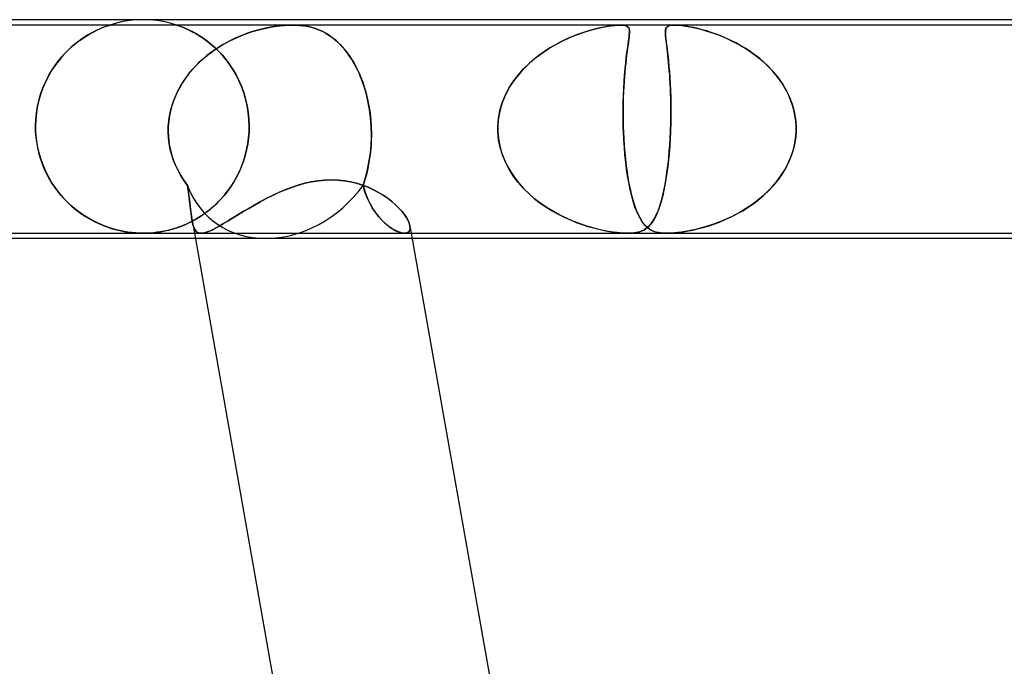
# Model space of a CAD drawing. Header units: millimetres. Extents: x -660 to 660, y -2 to 380.
# Tile 80 of 103: x 118 to 136, y 368 to 380. Entities that reach past the tile are written whole.
import ezdxf

# ---------------------------------------------------------------- set-up
doc = ezdxf.new("R2010")
doc.units = ezdxf.units.MM
doc.layers.add('HIDDEN', color=7, linetype='Continuous')
doc.layers.add('THICK', color=7, linetype='Continuous')

msp = doc.modelspace()

# ---------------------------------------------------------------- linework, layer by layer
at = {"layer": 'HIDDEN'}
for p, q in [((119.747, 379.984), (119.621, 379.964)), ((119.873, 379.996), (119.747, 379.984)), ((120, 380), (119.873, 379.996)), ((120.127, 379.996), (120, 380)), ((120.253, 379.984), (120.127, 379.996)), ((120.379, 379.964), (120.253, 379.984)), ((122.796, 379.9), (111.439, 379.9)), ((119.138, 379.805), (119.076, 379.775)), ((119.116, 379.795), (119.174, 379.822)), ((119.194, 379.831), (119.138, 379.805)), ((119.174, 379.822), (119.227, 379.845)), ((119.244, 379.852), (119.194, 379.831)), ((119.227, 379.845), (119.272, 379.863)), ((119.285, 379.868), (119.244, 379.852)), ((119.272, 379.863), (119.309, 379.877)), ((119.317, 379.88), (119.285, 379.868)), ((119.309, 379.877), (119.335, 379.887)), ((119.34, 379.888), (119.317, 379.88)), ((119.335, 379.887), (119.354, 379.893)), ((119.356, 379.893), (119.34, 379.888)), ((119.354, 379.893), (119.366, 379.897)), ((119.367, 379.897), (119.356, 379.893)), ((119.366, 379.897), (119.373, 379.899)), ((119.373, 379.899), (119.367, 379.897)), ((119.373, 379.899), (119.375, 379.9)), ((119.375, 379.9), (119.373, 379.899)), ((119.497, 379.936), (119.376, 379.9)), ((119.621, 379.964), (119.497, 379.936)), ((120.503, 379.936), (120.379, 379.964)), ((120.624, 379.9), (120.503, 379.936)), ((120.626, 379.899), (120.625, 379.9)), ((120.625, 379.9), (120.627, 379.899)), ((120.632, 379.897), (120.626, 379.899)), ((120.627, 379.899), (120.633, 379.897)), ((120.642, 379.894), (120.632, 379.897)), ((120.633, 379.897), (120.644, 379.894)), ((120.658, 379.889), (120.642, 379.894)), ((120.644, 379.894), (120.66, 379.888)), ((120.681, 379.88), (120.658, 379.889)), ((120.66, 379.888), (120.683, 379.88)), ((120.713, 379.869), (120.681, 379.88)), ((120.683, 379.88), (120.714, 379.868)), ((120.754, 379.852), (120.713, 379.869)), ((120.714, 379.868), (120.754, 379.852)), ((120.802, 379.831), (120.754, 379.852)), ((120.754, 379.852), (120.804, 379.831)), ((120.858, 379.806), (120.802, 379.831)), ((120.804, 379.831), (120.859, 379.805)), ((120.918, 379.776), (120.858, 379.806)), ((120.859, 379.805), (120.919, 379.775)), ((122.117, 379.798), (122.044, 379.776)), ((122.049, 379.777), (122.19, 379.818)), ((122.19, 379.817), (122.117, 379.798)), ((122.19, 379.818), (122.327, 379.849)), ((122.265, 379.836), (122.19, 379.817)), ((122.34, 379.852), (122.265, 379.836)), ((122.327, 379.849), (122.452, 379.872)), ((122.416, 379.866), (122.34, 379.852)), ((122.492, 379.878), (122.416, 379.866)), ((122.452, 379.872), (122.556, 379.886)), ((122.569, 379.887), (122.492, 379.878)), ((122.556, 379.886), (122.643, 379.894)), ((122.646, 379.894), (122.569, 379.887)), ((122.643, 379.894), (122.719, 379.898)), ((122.722, 379.899), (122.646, 379.894)), ((122.719, 379.898), (122.795, 379.9)), ((122.797, 379.9), (122.722, 379.899)), ((122.795, 379.9), (122.867, 379.899)), ((128.937, 379.9), (122.796, 379.9)), ((122.869, 379.898), (122.797, 379.9)), ((122.867, 379.899), (122.935, 379.894)), ((122.938, 379.894), (122.869, 379.898)), ((122.935, 379.894), (122.999, 379.887)), ((123.009, 379.886), (122.938, 379.894)), ((122.999, 379.887), (123.059, 379.878)), ((123.09, 379.872), (123.009, 379.886)), ((123.059, 379.878), (123.116, 379.866)), ((123.18, 379.849), (123.09, 379.872)), ((123.116, 379.866), (123.17, 379.852)), ((123.17, 379.852), (123.222, 379.836)), ((123.271, 379.818), (123.18, 379.849)), ((123.222, 379.836), (123.271, 379.817)), ((123.361, 379.777), (123.271, 379.818)), ((123.271, 379.817), (123.318, 379.798)), ((123.318, 379.798), (123.364, 379.776)), ((128.238, 379.759), (128.355, 379.796)), ((128.384, 379.804), (128.298, 379.778)), ((128.355, 379.796), (128.468, 379.827)), ((128.468, 379.827), (128.384, 379.804)), ((128.468, 379.827), (128.575, 379.852)), ((128.548, 379.846), (128.468, 379.827)), ((128.624, 379.862), (128.548, 379.846)), ((128.575, 379.852), (128.674, 379.871)), ((128.695, 379.875), (128.624, 379.862)), ((128.674, 379.871), (128.759, 379.885)), ((128.764, 379.886), (128.695, 379.875)), ((128.759, 379.885), (128.83, 379.894)), ((128.828, 379.894), (128.764, 379.886)), ((128.887, 379.898), (128.828, 379.894)), ((128.83, 379.894), (128.887, 379.898)), ((128.887, 379.898), (128.937, 379.9)), ((128.938, 379.9), (128.887, 379.898)), ((128.937, 379.9), (128.98, 379.898)), ((129.948, 379.9), (128.937, 379.9)), ((128.98, 379.898), (128.938, 379.9)), ((128.98, 379.898), (129.016, 379.894)), ((129.015, 379.894), (128.98, 379.898)), ((129.045, 379.885), (129.015, 379.894)), ((129.016, 379.894), (129.043, 379.886)), ((129.043, 379.886), (129.064, 379.875)), ((129.07, 379.871), (129.045, 379.885)), ((129.064, 379.875), (129.08, 379.862)), ((129.087, 379.852), (129.07, 379.871)), ((129.08, 379.862), (129.091, 379.846)), ((129.099, 379.827), (129.087, 379.852)), ((129.091, 379.846), (129.099, 379.827)), ((129.099, 379.827), (129.103, 379.804)), ((129.104, 379.796), (129.099, 379.827)), ((129.103, 379.804), (129.105, 379.778)), ((129.105, 379.759), (129.104, 379.796)), ((129.78, 379.8), (129.778, 379.768)), ((129.779, 379.789), (129.782, 379.813)), ((129.785, 379.826), (129.78, 379.8)), ((129.782, 379.813), (129.788, 379.834)), ((129.794, 379.848), (129.785, 379.826)), ((129.788, 379.834), (129.798, 379.853)), ((129.809, 379.866), (129.794, 379.848)), ((129.798, 379.853), (129.812, 379.869)), ((129.829, 379.88), (129.809, 379.866)), ((129.812, 379.869), (129.833, 379.882)), ((129.859, 379.891), (129.829, 379.88)), ((129.833, 379.882), (129.861, 379.892)), ((129.898, 379.898), (129.859, 379.891)), ((129.861, 379.892), (129.899, 379.898)), ((129.949, 379.9), (129.898, 379.898)), ((129.899, 379.898), (129.947, 379.9)), ((129.947, 379.9), (130.009, 379.898)), ((161.298, 379.9), (129.948, 379.9)), ((130.008, 379.898), (129.949, 379.9)), ((130.074, 379.892), (130.008, 379.898)), ((130.009, 379.898), (130.08, 379.891)), ((130.146, 379.882), (130.074, 379.892)), ((130.08, 379.891), (130.158, 379.88)), ((130.223, 379.869), (130.146, 379.882)), ((130.158, 379.88), (130.242, 379.866)), ((130.304, 379.853), (130.223, 379.869)), ((130.242, 379.866), (130.328, 379.848)), ((130.386, 379.834), (130.304, 379.853)), ((130.328, 379.848), (130.419, 379.826)), ((130.469, 379.813), (130.386, 379.834)), ((130.419, 379.826), (130.516, 379.8)), ((130.551, 379.789), (130.469, 379.813)), ((130.516, 379.8), (130.617, 379.768)), ((118.764, 379.576), (118.838, 379.631)), ((118.869, 379.652), (118.795, 379.6)), ((118.838, 379.631), (118.912, 379.68)), ((118.941, 379.699), (118.869, 379.652)), ((118.912, 379.68), (118.984, 379.724)), ((119.01, 379.739), (118.941, 379.699)), ((118.984, 379.724), (119.052, 379.762)), ((119.076, 379.775), (119.01, 379.739)), ((119.052, 379.762), (119.116, 379.795)), ((120.983, 379.74), (120.918, 379.776)), ((120.919, 379.775), (120.984, 379.74)), ((121.052, 379.699), (120.983, 379.74)), ((120.984, 379.74), (121.052, 379.699)), ((121.124, 379.651), (121.052, 379.699)), ((121.052, 379.699), (121.123, 379.652)), ((121.123, 379.652), (121.195, 379.6)), ((121.198, 379.598), (121.124, 379.651)), ((121.657, 379.621), (121.577, 379.58)), ((121.621, 379.603), (121.761, 379.669)), ((121.737, 379.658), (121.657, 379.621)), ((121.815, 379.692), (121.737, 379.658)), ((121.761, 379.669), (121.904, 379.727)), ((121.893, 379.723), (121.815, 379.692)), ((121.969, 379.751), (121.893, 379.723)), ((121.904, 379.727), (122.049, 379.777)), ((122.044, 379.776), (121.969, 379.751)), ((123.45, 379.727), (123.361, 379.777)), ((123.364, 379.776), (123.41, 379.751)), ((123.41, 379.751), (123.457, 379.723)), ((123.535, 379.669), (123.45, 379.727)), ((123.457, 379.723), (123.503, 379.692)), ((123.503, 379.692), (123.549, 379.658)), ((123.617, 379.603), (123.535, 379.669)), ((123.549, 379.658), (123.596, 379.621)), ((123.596, 379.621), (123.642, 379.58)), ((127.919, 379.633), (127.819, 379.585)), ((127.859, 379.605), (127.989, 379.664)), ((128.018, 379.676), (127.919, 379.633)), ((127.989, 379.664), (128.116, 379.715)), ((128.114, 379.715), (128.018, 379.676)), ((128.208, 379.749), (128.114, 379.715)), ((128.116, 379.715), (128.238, 379.759)), ((128.298, 379.778), (128.208, 379.749)), ((129.093, 379.633), (129.086, 379.585)), ((129.089, 379.605), (129.097, 379.664)), ((129.098, 379.676), (129.093, 379.633)), ((129.097, 379.664), (129.102, 379.715)), ((129.102, 379.715), (129.098, 379.676)), ((129.102, 379.715), (129.105, 379.759)), ((129.105, 379.749), (129.102, 379.715)), ((129.105, 379.778), (129.105, 379.749)), ((129.778, 379.762), (129.779, 379.789)), ((129.778, 379.768), (129.779, 379.732)), ((129.779, 379.731), (129.778, 379.762)), ((129.779, 379.732), (129.782, 379.69)), ((129.781, 379.696), (129.779, 379.731)), ((129.785, 379.656), (129.781, 379.696)), ((129.782, 379.69), (129.786, 379.642)), ((129.79, 379.613), (129.785, 379.656)), ((129.786, 379.642), (129.793, 379.587)), ((129.796, 379.565), (129.79, 379.613)), ((130.637, 379.762), (130.551, 379.789)), ((130.617, 379.768), (130.723, 379.732)), ((130.725, 379.731), (130.637, 379.762)), ((130.723, 379.732), (130.832, 379.69)), ((130.816, 379.696), (130.725, 379.731)), ((130.909, 379.656), (130.816, 379.696)), ((130.832, 379.69), (130.943, 379.642)), ((131.004, 379.613), (130.909, 379.656)), ((130.943, 379.642), (131.055, 379.587)), ((131.099, 379.565), (131.004, 379.613)), ((118.545, 379.38), (118.616, 379.45)), ((118.647, 379.478), (118.573, 379.408)), ((118.616, 379.45), (118.689, 379.516)), ((118.721, 379.542), (118.647, 379.478)), ((118.689, 379.516), (118.764, 379.576)), ((118.795, 379.6), (118.721, 379.542)), ((121.195, 379.6), (121.268, 379.542)), ((121.273, 379.538), (121.198, 379.598)), ((121.226, 379.353), (121.353, 379.445)), ((121.339, 379.435), (121.262, 379.38)), ((121.268, 379.542), (121.34, 379.479)), ((121.347, 379.473), (121.273, 379.538)), ((121.417, 379.487), (121.339, 379.435)), ((121.34, 379.479), (121.412, 379.409)), ((121.419, 379.402), (121.347, 379.473)), ((121.353, 379.445), (121.485, 379.528)), ((121.497, 379.535), (121.417, 379.487)), ((121.485, 379.528), (121.621, 379.603)), ((121.577, 379.58), (121.497, 379.535)), ((123.694, 379.528), (123.617, 379.603)), ((123.642, 379.58), (123.687, 379.535)), ((123.687, 379.535), (123.732, 379.487)), ((123.769, 379.445), (123.694, 379.528)), ((123.732, 379.487), (123.777, 379.435)), ((123.84, 379.353), (123.769, 379.445)), ((123.777, 379.435), (123.82, 379.38)), ((127.47, 379.375), (127.597, 379.46)), ((127.617, 379.472), (127.516, 379.407)), ((127.597, 379.46), (127.728, 379.537)), ((127.718, 379.531), (127.617, 379.472)), ((127.819, 379.585), (127.718, 379.531)), ((127.728, 379.537), (127.859, 379.605)), ((129.057, 379.375), (129.069, 379.46)), ((129.07, 379.472), (129.061, 379.407)), ((129.069, 379.46), (129.079, 379.537)), ((129.079, 379.531), (129.07, 379.472)), ((129.079, 379.537), (129.089, 379.605)), ((129.086, 379.585), (129.079, 379.531)), ((129.793, 379.587), (129.8, 379.527)), ((129.802, 379.513), (129.796, 379.565)), ((129.8, 379.527), (129.809, 379.46)), ((129.809, 379.458), (129.802, 379.513)), ((129.809, 379.46), (129.818, 379.386)), ((129.816, 379.399), (129.809, 379.458)), ((131.055, 379.587), (131.168, 379.527)), ((131.192, 379.513), (131.099, 379.565)), ((131.168, 379.527), (131.281, 379.46)), ((131.283, 379.458), (131.192, 379.513)), ((131.281, 379.46), (131.392, 379.386)), ((131.373, 379.399), (131.283, 379.458)), ((118.43, 379.251), (118.362, 379.162)), ((118.408, 379.223), (118.475, 379.304)), ((118.5, 379.333), (118.43, 379.251)), ((118.475, 379.304), (118.545, 379.38)), ((118.573, 379.408), (118.5, 379.333)), ((120.992, 379.144), (121.106, 379.253)), ((121.114, 379.261), (121.044, 379.196)), ((121.106, 379.253), (121.226, 379.353)), ((121.187, 379.322), (121.114, 379.261)), ((121.262, 379.38), (121.187, 379.322)), ((121.412, 379.409), (121.483, 379.333)), ((121.489, 379.326), (121.419, 379.402)), ((121.483, 379.333), (121.552, 379.251)), ((121.557, 379.244), (121.489, 379.326)), ((121.552, 379.251), (121.618, 379.162)), ((121.622, 379.156), (121.557, 379.244)), ((123.82, 379.38), (123.862, 379.322)), ((123.907, 379.253), (123.84, 379.353)), ((123.862, 379.322), (123.902, 379.261)), ((123.902, 379.261), (123.941, 379.196)), ((123.97, 379.144), (123.907, 379.253)), ((127.232, 379.184), (127.348, 379.283)), ((127.323, 379.263), (127.233, 379.186)), ((127.417, 379.337), (127.323, 379.263)), ((127.348, 379.283), (127.47, 379.375)), ((127.516, 379.407), (127.417, 379.337)), ((129.034, 379.184), (129.046, 379.283)), ((129.043, 379.263), (129.034, 379.186)), ((129.052, 379.337), (129.043, 379.263)), ((129.046, 379.283), (129.057, 379.375)), ((129.061, 379.407), (129.052, 379.337)), ((129.823, 379.336), (129.816, 379.399)), ((129.818, 379.386), (129.827, 379.305)), ((129.831, 379.27), (129.823, 379.336)), ((129.827, 379.305), (129.836, 379.217)), ((129.838, 379.2), (129.831, 379.27)), ((131.46, 379.336), (131.373, 379.399)), ((131.392, 379.386), (131.501, 379.305)), ((131.544, 379.27), (131.46, 379.336)), ((131.501, 379.305), (131.606, 379.217)), ((131.625, 379.2), (131.544, 379.27)), ((118.298, 379.068), (118.238, 378.968)), ((118.283, 379.044), (118.344, 379.136)), ((118.362, 379.162), (118.298, 379.068)), ((118.344, 379.136), (118.408, 379.223)), ((120.886, 379.027), (120.992, 379.144)), ((120.977, 379.129), (120.912, 379.058)), ((121.044, 379.196), (120.977, 379.129)), ((121.618, 379.162), (121.681, 379.067)), ((121.683, 379.063), (121.622, 379.156)), ((121.681, 379.067), (121.739, 378.967)), ((121.74, 378.964), (121.683, 379.063)), ((123.941, 379.196), (123.978, 379.129)), ((124.029, 379.027), (123.97, 379.144)), ((123.978, 379.129), (124.014, 379.058)), ((127.022, 378.963), (127.123, 379.077)), ((127.149, 379.105), (127.07, 379.02)), ((127.123, 379.077), (127.232, 379.184)), ((127.233, 379.186), (127.149, 379.105)), ((129.013, 378.963), (129.023, 379.077)), ((129.026, 379.105), (129.018, 379.02)), ((129.023, 379.077), (129.034, 379.184)), ((129.034, 379.186), (129.026, 379.105)), ((129.836, 379.217), (129.845, 379.121)), ((129.845, 379.126), (129.838, 379.2)), ((129.851, 379.049), (129.845, 379.126)), ((129.845, 379.121), (129.854, 379.019)), ((131.606, 379.217), (131.707, 379.121)), ((131.702, 379.126), (131.625, 379.2)), ((131.776, 379.049), (131.702, 379.126)), ((131.707, 379.121), (131.803, 379.019)), ((118.174, 378.844), (118.226, 378.947)), ((118.238, 378.968), (118.182, 378.862)), ((118.226, 378.947), (118.283, 379.044)), ((120.703, 378.767), (120.789, 378.901)), ((120.793, 378.907), (120.739, 378.827)), ((120.789, 378.901), (120.886, 379.027)), ((120.851, 378.984), (120.793, 378.907)), ((120.912, 379.058), (120.851, 378.984)), ((121.739, 378.967), (121.792, 378.861)), ((121.793, 378.86), (121.74, 378.964)), ((124.014, 379.058), (124.048, 378.984)), ((124.083, 378.901), (124.029, 379.027)), ((124.048, 378.984), (124.08, 378.907)), ((124.08, 378.907), (124.11, 378.827)), ((124.131, 378.767), (124.083, 378.901)), ((126.93, 378.842), (127.022, 378.963)), ((126.997, 378.932), (126.93, 378.841)), ((127.07, 379.02), (126.997, 378.932)), ((129.004, 378.842), (129.013, 378.963)), ((129.011, 378.932), (129.004, 378.841)), ((129.018, 379.02), (129.011, 378.932)), ((129.858, 378.968), (129.851, 379.049)), ((129.854, 379.019), (129.861, 378.911)), ((129.863, 378.883), (129.858, 378.968)), ((129.861, 378.911), (129.868, 378.796)), ((129.868, 378.796), (129.863, 378.883)), ((131.846, 378.968), (131.776, 379.049)), ((131.803, 379.019), (131.89, 378.911)), ((131.91, 378.883), (131.846, 378.968)), ((131.89, 378.911), (131.97, 378.796)), ((131.97, 378.796), (131.91, 378.883)), ((118.085, 378.623), (118.126, 378.736)), ((118.133, 378.751), (118.089, 378.635)), ((118.126, 378.736), (118.174, 378.844)), ((118.182, 378.862), (118.133, 378.751)), ((120.628, 378.625), (120.703, 378.767)), ((120.689, 378.744), (120.644, 378.659)), ((120.739, 378.827), (120.689, 378.744)), ((121.792, 378.861), (121.841, 378.75)), ((121.84, 378.75), (121.793, 378.86)), ((121.882, 378.635), (121.84, 378.75)), ((121.841, 378.75), (121.883, 378.634)), ((124.11, 378.827), (124.138, 378.744)), ((124.173, 378.625), (124.131, 378.767)), ((124.138, 378.744), (124.164, 378.659)), ((126.78, 378.581), (126.849, 378.715)), ((126.868, 378.747), (126.813, 378.649)), ((126.849, 378.715), (126.93, 378.842)), ((126.93, 378.841), (126.868, 378.747)), ((128.991, 378.581), (128.997, 378.715)), ((128.998, 378.747), (128.993, 378.649)), ((128.997, 378.715), (129.004, 378.842)), ((129.004, 378.841), (128.998, 378.747)), ((129.868, 378.796), (129.874, 378.675)), ((129.872, 378.705), (129.868, 378.796)), ((129.876, 378.61), (129.872, 378.705)), ((132.025, 378.705), (131.97, 378.796)), ((131.97, 378.796), (132.041, 378.675)), ((132.074, 378.61), (132.025, 378.705)), ((118.021, 378.383), (118.049, 378.505)), ((118.052, 378.514), (118.022, 378.39)), ((118.049, 378.505), (118.085, 378.623)), ((118.089, 378.635), (118.052, 378.514)), ((120.565, 378.476), (120.628, 378.625)), ((120.603, 378.57), (120.567, 378.48)), ((120.644, 378.659), (120.603, 378.57)), ((121.918, 378.515), (121.882, 378.635)), ((121.883, 378.634), (121.918, 378.513)), ((121.946, 378.391), (121.918, 378.515)), ((121.918, 378.513), (121.946, 378.389)), ((124.164, 378.659), (124.187, 378.57)), ((124.209, 378.476), (124.173, 378.625)), ((124.187, 378.57), (124.208, 378.48)), ((126.723, 378.44), (126.78, 378.581)), ((126.765, 378.548), (126.724, 378.443)), ((126.813, 378.649), (126.765, 378.548)), ((128.987, 378.44), (128.991, 378.581)), ((128.99, 378.548), (128.987, 378.443)), ((128.993, 378.649), (128.99, 378.548)), ((129.874, 378.675), (129.878, 378.548)), ((129.879, 378.513), (129.876, 378.61)), ((129.878, 378.548), (129.88, 378.416)), ((129.88, 378.414), (129.879, 378.513)), ((132.041, 378.675), (132.102, 378.548)), ((132.117, 378.513), (132.074, 378.61)), ((132.102, 378.548), (132.152, 378.416)), ((132.153, 378.414), (132.117, 378.513)), ((118, 378.258), (118.021, 378.383)), ((118.022, 378.39), (118.001, 378.262)), ((120.536, 378.387), (120.511, 378.292)), ((120.518, 378.32), (120.565, 378.476)), ((120.567, 378.48), (120.536, 378.387)), ((121.967, 378.263), (121.946, 378.391)), ((121.946, 378.389), (121.967, 378.262)), ((124.208, 378.48), (124.226, 378.387)), ((124.237, 378.32), (124.209, 378.476)), ((124.226, 378.387), (124.241, 378.292)), ((126.691, 378.336), (126.665, 378.225)), ((126.68, 378.296), (126.723, 378.44)), ((126.724, 378.443), (126.691, 378.336)), ((128.987, 378.443), (128.985, 378.336)), ((128.985, 378.296), (128.987, 378.44)), ((128.985, 378.336), (128.985, 378.225)), ((129.88, 378.416), (129.881, 378.281)), ((129.881, 378.312), (129.88, 378.414)), ((132.152, 378.416), (132.189, 378.281)), ((132.182, 378.312), (132.153, 378.414)), ((118.001, 378.262), (117.988, 378.132)), ((117.988, 378.13), (118, 378.258)), ((120.469, 378), (120.485, 378.162)), ((120.491, 378.195), (120.477, 378.098)), ((120.485, 378.162), (120.518, 378.32)), ((120.511, 378.292), (120.491, 378.195)), ((121.979, 378.133), (121.967, 378.263)), ((121.967, 378.262), (121.979, 378.132)), ((124.257, 378.162), (124.237, 378.32)), ((124.241, 378.292), (124.253, 378.195)), ((124.253, 378.195), (124.263, 378.098)), ((124.269, 378), (124.257, 378.162)), ((126.64, 378), (126.653, 378.149)), ((126.665, 378.225), (126.648, 378.113)), ((126.653, 378.149), (126.68, 378.296)), ((128.986, 378.149), (128.985, 378.296)), ((128.985, 378.225), (128.986, 378.113)), ((128.989, 378), (128.986, 378.149)), ((129.88, 378.142), (129.877, 378)), ((129.879, 378.105), (129.881, 378.21)), ((129.881, 378.281), (129.88, 378.142)), ((129.881, 378.21), (129.881, 378.312)), ((132.204, 378.21), (132.182, 378.312)), ((132.189, 378.281), (132.214, 378.142)), ((132.218, 378.105), (132.204, 378.21)), ((132.214, 378.142), (132.225, 378)), ((117.988, 378.132), (117.983, 378)), ((117.983, 378), (117.988, 378.13)), ((117.983, 378), (117.983, 377.983)), ((117.983, 377.983), (117.983, 378)), ((117.983, 377.983), (117.983, 377.967)), ((117.983, 377.967), (117.983, 377.983)), ((117.983, 377.967), (117.984, 377.95)), ((117.984, 377.95), (117.983, 377.967)), ((120.468, 377.967), (120.469, 377.983)), ((120.469, 377.983), (120.468, 377.967)), ((120.468, 377.95), (120.468, 377.967)), ((120.468, 377.967), (120.468, 377.95)), ((120.477, 378.098), (120.469, 378)), ((120.469, 377.983), (120.469, 378)), ((120.469, 378), (120.469, 377.983)), ((121.984, 378), (121.979, 378.133)), ((121.979, 378.132), (121.984, 378)), ((121.983, 377.967), (121.984, 377.983)), ((121.984, 377.983), (121.983, 377.967)), ((121.983, 377.95), (121.983, 377.967)), ((121.983, 377.967), (121.983, 377.95)), ((121.984, 377.983), (121.984, 378)), ((121.984, 378), (121.984, 377.983)), ((124.263, 378.098), (124.269, 378)), ((124.269, 378), (124.27, 377.983)), ((124.27, 377.983), (124.269, 378)), ((124.27, 377.983), (124.27, 377.967)), ((124.27, 377.967), (124.27, 377.983)), ((124.27, 377.967), (124.271, 377.95)), ((124.271, 377.95), (124.27, 377.967)), ((126.648, 378.113), (126.64, 378)), ((126.64, 377.983), (126.64, 378)), ((126.64, 378), (126.64, 377.983)), ((126.64, 377.967), (126.64, 377.983)), ((126.64, 377.983), (126.64, 377.967)), ((126.64, 377.95), (126.64, 377.967)), ((126.64, 377.967), (126.64, 377.95)), ((128.986, 378.113), (128.989, 378)), ((128.989, 378), (128.989, 377.983)), ((128.989, 377.983), (128.989, 378)), ((128.989, 377.983), (128.99, 377.967)), ((128.99, 377.967), (128.989, 377.983)), ((128.99, 377.967), (128.99, 377.95)), ((128.99, 377.95), (128.99, 377.967)), ((129.876, 377.967), (129.875, 377.95)), ((129.875, 377.95), (129.876, 377.967)), ((129.877, 378), (129.876, 377.983)), ((129.876, 377.983), (129.877, 378)), ((129.876, 377.983), (129.876, 377.967)), ((129.876, 377.967), (129.876, 377.983)), ((129.877, 378), (129.879, 378.105)), ((132.225, 378), (132.218, 378.105)), ((132.225, 377.983), (132.225, 378)), ((132.225, 378), (132.225, 377.983)), ((132.225, 377.967), (132.225, 377.983)), ((132.225, 377.983), (132.225, 377.967)), ((132.225, 377.95), (132.225, 377.967)), ((132.225, 377.967), (132.225, 377.95)), ((117.984, 377.95), (117.984, 377.933)), ((117.984, 377.933), (117.984, 377.95)), ((117.984, 377.933), (117.985, 377.917)), ((117.985, 377.917), (117.984, 377.933)), ((117.985, 377.917), (117.986, 377.9)), ((117.986, 377.9), (117.985, 377.917)), ((117.999, 377.749), (117.986, 377.9)), ((117.986, 377.9), (117.997, 377.768)), ((117.997, 377.768), (118.016, 377.637)), ((120.468, 377.933), (120.468, 377.95)), ((120.468, 377.95), (120.468, 377.933)), ((120.468, 377.917), (120.468, 377.933)), ((120.468, 377.933), (120.468, 377.917)), ((120.468, 377.9), (120.468, 377.917)), ((120.468, 377.917), (120.468, 377.9)), ((120.473, 377.789), (120.468, 377.9)), ((120.468, 377.9), (120.471, 377.821)), ((120.471, 377.821), (120.478, 377.742)), ((120.487, 377.679), (120.473, 377.789)), ((121.957, 377.675), (121.972, 377.787)), ((121.972, 377.786), (121.957, 377.673)), ((121.981, 377.9), (121.972, 377.786)), ((121.972, 377.787), (121.981, 377.9)), ((121.981, 377.9), (121.982, 377.917)), ((121.982, 377.917), (121.981, 377.9)), ((121.982, 377.933), (121.983, 377.95)), ((121.983, 377.95), (121.982, 377.933)), ((121.982, 377.917), (121.982, 377.933)), ((121.982, 377.933), (121.982, 377.917)), ((124.268, 377.679), (124.272, 377.789)), ((124.271, 377.95), (124.271, 377.933)), ((124.271, 377.933), (124.271, 377.95)), ((124.271, 377.933), (124.272, 377.917)), ((124.272, 377.917), (124.271, 377.933)), ((124.272, 377.821), (124.271, 377.742)), ((124.272, 377.917), (124.272, 377.9)), ((124.272, 377.9), (124.272, 377.917)), ((124.272, 377.9), (124.272, 377.821)), ((124.272, 377.789), (124.272, 377.9)), ((126.64, 377.933), (126.64, 377.95)), ((126.64, 377.95), (126.64, 377.933)), ((126.64, 377.917), (126.64, 377.933)), ((126.64, 377.933), (126.64, 377.917)), ((126.641, 377.9), (126.64, 377.917)), ((126.64, 377.917), (126.641, 377.9)), ((126.655, 377.752), (126.641, 377.9)), ((126.641, 377.9), (126.652, 377.769)), ((126.652, 377.769), (126.676, 377.638)), ((128.99, 377.95), (128.991, 377.933)), ((128.991, 377.933), (128.99, 377.95)), ((128.991, 377.933), (128.991, 377.917)), ((128.991, 377.917), (128.991, 377.933)), ((128.991, 377.917), (128.992, 377.9)), ((128.992, 377.9), (128.991, 377.917)), ((128.992, 377.9), (128.998, 377.769)), ((128.999, 377.752), (128.992, 377.9)), ((128.998, 377.769), (129.007, 377.638)), ((129.86, 377.652), (129.867, 377.775)), ((129.873, 377.9), (129.867, 377.765)), ((129.867, 377.775), (129.873, 377.9)), ((129.874, 377.917), (129.873, 377.9)), ((129.873, 377.9), (129.874, 377.917)), ((129.875, 377.95), (129.874, 377.933)), ((129.874, 377.933), (129.875, 377.95)), ((129.874, 377.933), (129.874, 377.917)), ((129.874, 377.917), (129.874, 377.933)), ((132.193, 377.652), (132.214, 377.775)), ((132.224, 377.9), (132.213, 377.765)), ((132.214, 377.775), (132.224, 377.9)), ((132.224, 377.9), (132.225, 377.917)), ((132.225, 377.917), (132.224, 377.9)), ((132.225, 377.933), (132.225, 377.95)), ((132.225, 377.95), (132.225, 377.933)), ((132.225, 377.917), (132.225, 377.933)), ((132.225, 377.933), (132.225, 377.917)), ((118.024, 377.6), (117.999, 377.749)), ((118.016, 377.637), (118.045, 377.51)), ((118.06, 377.455), (118.024, 377.6)), ((120.478, 377.742), (120.489, 377.663)), ((120.507, 377.571), (120.487, 377.679)), ((120.489, 377.663), (120.504, 377.586)), ((120.504, 377.586), (120.523, 377.51)), ((121.957, 377.673), (121.935, 377.562)), ((121.936, 377.563), (121.957, 377.675)), ((124.261, 377.586), (124.254, 377.51)), ((124.26, 377.571), (124.268, 377.679)), ((124.267, 377.663), (124.261, 377.586)), ((124.271, 377.742), (124.267, 377.663)), ((126.683, 377.608), (126.655, 377.752)), ((126.676, 377.638), (126.711, 377.51)), ((126.726, 377.467), (126.683, 377.608)), ((129.009, 377.608), (128.999, 377.752)), ((129.007, 377.638), (129.017, 377.51)), ((129.021, 377.467), (129.009, 377.608)), ((129.858, 377.632), (129.848, 377.5)), ((129.851, 377.531), (129.86, 377.652)), ((129.867, 377.765), (129.858, 377.632)), ((132.188, 377.632), (132.152, 377.5)), ((132.161, 377.531), (132.193, 377.652)), ((132.213, 377.765), (132.188, 377.632)), ((118.045, 377.51), (118.081, 377.387)), ((118.106, 377.315), (118.06, 377.455)), ((120.535, 377.465), (120.507, 377.571)), ((120.523, 377.51), (120.544, 377.435)), ((120.57, 377.362), (120.535, 377.465)), ((120.544, 377.435), (120.57, 377.361)), ((121.908, 377.453), (121.875, 377.347)), ((121.876, 377.348), (121.909, 377.454)), ((121.935, 377.562), (121.908, 377.453)), ((121.909, 377.454), (121.936, 377.563)), ((124.244, 377.435), (124.233, 377.361)), ((124.234, 377.362), (124.248, 377.465)), ((124.254, 377.51), (124.244, 377.435)), ((124.248, 377.465), (124.26, 377.571)), ((126.711, 377.51), (126.757, 377.385)), ((126.782, 377.33), (126.726, 377.467)), ((129.017, 377.51), (129.029, 377.385)), ((129.036, 377.33), (129.021, 377.467)), ((129.828, 377.299), (129.84, 377.413)), ((129.848, 377.5), (129.836, 377.371)), ((129.84, 377.413), (129.851, 377.531)), ((132.07, 377.299), (132.12, 377.413)), ((132.152, 377.5), (132.103, 377.371)), ((132.12, 377.413), (132.161, 377.531)), ((118.081, 377.387), (118.124, 377.268)), ((118.161, 377.18), (118.106, 377.315)), ((118.124, 377.268), (118.174, 377.153)), ((120.611, 377.261), (120.57, 377.362)), ((120.57, 377.361), (120.598, 377.289)), ((120.598, 377.289), (120.63, 377.219)), ((120.658, 377.163), (120.611, 377.261)), ((120.63, 377.219), (120.665, 377.15)), ((121.794, 377.146), (121.838, 377.245)), ((121.837, 377.245), (121.795, 377.146)), ((121.875, 377.347), (121.837, 377.245)), ((121.838, 377.245), (121.876, 377.348)), ((124.207, 377.219), (124.191, 377.15)), ((124.194, 377.163), (124.215, 377.261)), ((124.221, 377.289), (124.207, 377.219)), ((124.215, 377.261), (124.234, 377.362)), ((124.233, 377.361), (124.221, 377.289)), ((126.757, 377.385), (126.814, 377.265)), ((126.85, 377.199), (126.782, 377.33)), ((126.814, 377.265), (126.881, 377.148)), ((129.029, 377.385), (129.044, 377.265)), ((129.052, 377.199), (129.036, 377.33)), ((129.044, 377.265), (129.059, 377.148)), ((129.822, 377.247), (129.806, 377.129)), ((129.814, 377.19), (129.828, 377.299)), ((129.836, 377.371), (129.822, 377.247)), ((132.044, 377.247), (131.975, 377.129)), ((132.013, 377.19), (132.07, 377.299)), ((132.103, 377.371), (132.044, 377.247)), ((118.226, 377.051), (118.161, 377.18)), ((118.174, 377.153), (118.23, 377.044)), ((118.298, 376.93), (118.226, 377.051)), ((118.23, 377.044), (118.291, 376.94)), ((120.71, 377.07), (120.658, 377.163)), ((120.665, 377.15), (120.702, 377.083)), ((120.702, 377.083), (120.742, 377.018)), ((120.767, 376.98), (120.71, 377.07)), ((121.694, 376.957), (121.746, 377.05)), ((121.747, 377.051), (121.696, 376.96)), ((121.746, 377.05), (121.794, 377.146)), ((121.795, 377.146), (121.747, 377.051)), ((124.145, 376.98), (124.171, 377.07)), ((124.174, 377.083), (124.156, 377.018)), ((124.171, 377.07), (124.194, 377.163)), ((124.191, 377.15), (124.174, 377.083)), ((126.929, 377.075), (126.85, 377.199)), ((126.881, 377.148), (126.956, 377.037)), ((127.017, 376.957), (126.929, 377.075)), ((126.956, 377.037), (127.039, 376.931)), ((129.071, 377.075), (129.052, 377.199)), ((129.059, 377.148), (129.077, 377.037)), ((129.091, 376.957), (129.071, 377.075)), ((129.077, 377.037), (129.096, 376.931)), ((129.784, 376.986), (129.8, 377.086)), ((129.806, 377.129), (129.789, 377.015)), ((129.8, 377.086), (129.814, 377.19)), ((131.875, 376.986), (131.947, 377.086)), ((131.975, 377.129), (131.897, 377.015)), ((131.947, 377.086), (132.013, 377.19)), ((118.291, 376.94), (118.358, 376.842)), ((118.376, 376.816), (118.298, 376.93)), ((120.742, 377.018), (120.784, 376.955)), ((120.829, 376.894), (120.767, 376.98)), ((120.784, 376.955), (120.829, 376.894)), ((120.847, 376.776), (120.829, 376.894)), ((120.829, 376.894), (120.851, 376.747)), ((121.578, 376.785), (121.638, 376.869)), ((121.64, 376.873), (121.582, 376.791)), ((121.638, 376.869), (121.694, 376.957)), ((121.696, 376.96), (121.64, 376.873)), ((122.656, 376.812), (122.777, 376.859)), ((122.777, 376.859), (122.9, 376.9)), ((122.9, 376.9), (123.024, 376.935)), ((123.024, 376.935), (123.149, 376.963)), ((123.149, 376.963), (123.274, 376.983)), ((123.274, 376.983), (123.399, 376.996)), ((123.399, 376.996), (123.524, 377)), ((123.524, 377), (123.646, 376.996)), ((123.646, 376.996), (123.766, 376.984)), ((123.766, 376.984), (123.883, 376.963)), ((123.883, 376.963), (123.996, 376.936)), ((123.996, 376.936), (124.105, 376.901)), ((124.105, 376.901), (124.21, 376.861)), ((124.117, 376.894), (124.145, 376.98)), ((124.137, 376.955), (124.117, 376.894)), ((124.151, 376.777), (124.117, 376.894)), ((124.117, 376.894), (124.154, 376.767)), ((124.156, 377.018), (124.137, 376.955)), ((124.21, 376.861), (124.311, 376.815)), ((127.114, 376.846), (127.017, 376.957)), ((127.039, 376.931), (127.13, 376.83)), ((127.219, 376.743), (127.114, 376.846)), ((129.113, 376.846), (129.091, 376.957)), ((129.096, 376.931), (129.116, 376.83)), ((129.136, 376.743), (129.113, 376.846)), ((129.748, 376.8), (129.767, 376.89)), ((129.77, 376.907), (129.749, 376.804)), ((129.767, 376.89), (129.784, 376.986)), ((129.789, 377.015), (129.77, 376.907)), ((131.712, 376.8), (131.796, 376.89)), ((131.81, 376.907), (131.716, 376.804)), ((131.796, 376.89), (131.875, 376.986)), ((131.897, 377.015), (131.81, 376.907)), ((118.358, 376.842), (118.428, 376.749)), ((118.462, 376.709), (118.376, 376.816)), ((118.428, 376.749), (118.503, 376.662)), ((118.552, 376.61), (118.462, 376.709)), ((118.503, 376.662), (118.581, 376.581)), ((120.862, 376.663), (120.847, 376.776)), ((120.851, 376.747), (120.868, 376.617)), ((120.875, 376.559), (120.862, 376.663)), ((121.447, 376.63), (121.514, 376.706)), ((121.52, 376.712), (121.455, 376.638)), ((121.514, 376.706), (121.578, 376.785)), ((121.582, 376.791), (121.52, 376.712)), ((122.304, 376.649), (122.419, 376.707)), ((122.419, 376.707), (122.536, 376.761)), ((122.536, 376.761), (122.656, 376.812)), ((124.193, 376.666), (124.151, 376.777)), ((124.154, 376.767), (124.198, 376.653)), ((124.241, 376.563), (124.193, 376.666)), ((124.311, 376.815), (124.405, 376.765)), ((124.405, 376.765), (124.495, 376.711)), ((124.495, 376.711), (124.578, 376.654)), ((127.13, 376.83), (127.227, 376.736)), ((127.329, 376.647), (127.219, 376.743)), ((127.227, 376.736), (127.329, 376.647)), ((129.116, 376.83), (129.138, 376.736)), ((129.161, 376.647), (129.136, 376.743)), ((129.138, 376.736), (129.161, 376.647)), ((129.727, 376.708), (129.704, 376.618)), ((129.709, 376.634), (129.729, 376.715)), ((129.749, 376.804), (129.727, 376.708)), ((129.729, 376.715), (129.748, 376.8)), ((131.615, 376.708), (131.509, 376.618)), ((131.529, 376.634), (131.623, 376.715)), ((131.716, 376.804), (131.615, 376.708)), ((131.623, 376.715), (131.712, 376.8)), ((118.647, 376.519), (118.552, 376.61)), ((118.581, 376.581), (118.66, 376.507)), ((118.743, 376.438), (118.647, 376.519)), ((118.66, 376.507), (118.742, 376.438)), ((120.868, 376.617), (120.882, 376.503)), ((120.886, 376.464), (120.875, 376.559)), ((120.882, 376.503), (120.893, 376.402)), ((121.231, 376.43), (121.305, 376.492)), ((121.317, 376.503), (121.246, 376.441)), ((121.305, 376.492), (121.378, 376.559)), ((121.387, 376.568), (121.317, 376.503)), ((121.378, 376.559), (121.447, 376.63)), ((121.455, 376.638), (121.387, 376.568)), ((121.975, 376.466), (122.082, 376.528)), ((122.082, 376.528), (122.191, 376.589)), ((122.191, 376.589), (122.304, 376.649)), ((124.198, 376.653), (124.248, 376.55)), ((124.295, 376.468), (124.241, 376.563)), ((124.248, 376.55), (124.301, 376.459)), ((124.578, 376.654), (124.655, 376.594)), ((124.655, 376.594), (124.725, 376.533)), ((124.725, 376.533), (124.788, 376.472)), ((127.444, 376.558), (127.329, 376.647)), ((127.329, 376.647), (127.436, 376.564)), ((127.436, 376.564), (127.547, 376.488)), ((127.562, 376.478), (127.444, 376.558)), ((127.547, 376.488), (127.659, 376.418)), ((127.682, 376.405), (127.562, 376.478)), ((129.161, 376.647), (129.186, 376.564)), ((129.187, 376.558), (129.161, 376.647)), ((129.186, 376.564), (129.211, 376.488)), ((129.214, 376.478), (129.187, 376.558)), ((129.211, 376.488), (129.237, 376.418)), ((129.243, 376.405), (129.214, 376.478)), ((129.641, 376.422), (129.665, 376.488)), ((129.679, 376.534), (129.653, 376.456)), ((129.665, 376.488), (129.687, 376.559)), ((129.704, 376.618), (129.679, 376.534)), ((129.687, 376.559), (129.709, 376.634)), ((131.225, 376.422), (131.33, 376.488)), ((131.397, 376.534), (131.28, 376.456)), ((131.33, 376.488), (131.431, 376.559)), ((131.509, 376.618), (131.397, 376.534)), ((131.431, 376.559), (131.529, 376.634)), ((118.742, 376.438), (118.826, 376.376)), ((118.842, 376.364), (118.743, 376.438)), ((118.826, 376.376), (118.91, 376.319)), ((118.942, 376.299), (118.842, 376.364)), ((118.91, 376.319), (118.995, 376.267)), ((119.041, 376.242), (118.942, 376.299)), ((120.896, 376.378), (120.886, 376.464)), ((120.893, 376.402), (120.904, 376.312)), ((120.906, 376.3), (120.896, 376.378)), ((120.904, 376.312), (120.917, 376.232)), ((120.917, 376.232), (120.906, 376.3)), ((121.004, 376.274), (121.08, 376.321)), ((121.099, 376.333), (121.026, 376.286)), ((121.08, 376.321), (121.156, 376.373)), ((121.173, 376.385), (121.099, 376.333)), ((121.156, 376.373), (121.231, 376.43)), ((121.246, 376.441), (121.173, 376.385)), ((121.678, 376.286), (121.773, 376.344)), ((121.773, 376.344), (121.872, 376.405)), ((121.872, 376.405), (121.975, 376.466)), ((124.353, 376.382), (124.295, 376.468)), ((124.301, 376.459), (124.358, 376.376)), ((124.413, 376.305), (124.353, 376.382)), ((124.358, 376.376), (124.417, 376.3)), ((124.476, 376.237), (124.413, 376.305)), ((124.417, 376.3), (124.48, 376.233)), ((124.788, 376.472), (124.844, 376.411)), ((124.844, 376.411), (124.891, 376.351)), ((124.891, 376.351), (124.93, 376.293)), ((124.93, 376.293), (124.961, 376.238)), ((127.659, 376.418), (127.772, 376.355)), ((127.803, 376.339), (127.682, 376.405)), ((127.772, 376.355), (127.885, 376.298)), ((127.926, 376.279), (127.803, 376.339)), ((127.885, 376.298), (127.998, 376.248)), ((129.237, 376.418), (129.265, 376.355)), ((129.272, 376.339), (129.243, 376.405)), ((129.265, 376.355), (129.293, 376.298)), ((129.303, 376.279), (129.272, 376.339)), ((129.293, 376.298), (129.322, 376.248)), ((129.561, 376.255), (129.589, 376.306)), ((129.597, 376.321), (129.567, 376.264)), ((129.589, 376.306), (129.615, 376.362)), ((129.625, 376.385), (129.597, 376.321)), ((129.615, 376.362), (129.641, 376.422)), ((129.653, 376.456), (129.625, 376.385)), ((130.898, 376.255), (131.008, 376.306)), ((131.039, 376.321), (130.918, 376.264)), ((131.008, 376.306), (131.118, 376.362)), ((131.16, 376.385), (131.039, 376.321)), ((131.118, 376.362), (131.225, 376.422)), ((131.28, 376.456), (131.16, 376.385)), ((118.995, 376.267), (119.081, 376.221)), ((119.141, 376.192), (119.041, 376.242)), ((119.081, 376.221), (119.166, 376.18)), ((119.239, 376.149), (119.141, 376.192)), ((119.166, 376.18), (119.252, 376.144)), ((119.335, 376.113), (119.239, 376.149)), ((119.252, 376.144), (119.337, 376.112)), ((119.431, 376.082), (119.335, 376.113)), ((119.337, 376.112), (119.421, 376.085)), ((120.663, 376.114), (120.593, 376.091)), ((120.631, 376.103), (120.704, 376.129)), ((120.734, 376.141), (120.663, 376.114)), ((120.704, 376.129), (120.778, 376.159)), ((120.806, 376.171), (120.734, 376.141)), ((120.778, 376.159), (120.853, 376.193)), ((120.878, 376.206), (120.806, 376.171)), ((120.853, 376.193), (120.928, 376.231)), ((120.952, 376.244), (120.878, 376.206)), ((120.931, 376.164), (120.917, 376.232)), ((120.917, 376.232), (120.931, 376.164)), ((120.917, 376.232), (120.958, 376)), ((120.928, 376.231), (121.004, 376.274)), ((120.949, 376.107), (120.931, 376.164)), ((120.931, 376.164), (120.949, 376.107)), ((121.026, 376.286), (120.952, 376.244)), ((121.35, 376.094), (121.424, 376.134)), ((121.424, 376.134), (121.503, 376.18)), ((121.503, 376.18), (121.588, 376.231)), ((121.588, 376.231), (121.678, 376.286)), ((124.539, 376.177), (124.476, 376.237)), ((124.48, 376.233), (124.543, 376.173)), ((124.602, 376.125), (124.539, 376.177)), ((124.543, 376.173), (124.606, 376.122)), ((124.664, 376.082), (124.602, 376.125)), ((124.606, 376.122), (124.668, 376.08)), ((124.961, 376.238), (124.983, 376.186)), ((124.983, 376.186), (124.995, 376.14)), ((124.995, 376.14), (124.998, 376.097)), ((124.998, 376.098), (124.995, 376.14)), ((128.047, 376.227), (127.926, 376.279)), ((127.998, 376.248), (128.109, 376.202)), ((128.167, 376.181), (128.047, 376.227)), ((128.109, 376.202), (128.218, 376.163)), ((128.285, 376.141), (128.167, 376.181)), ((128.218, 376.163), (128.324, 376.129)), ((128.399, 376.107), (128.285, 376.141)), ((128.324, 376.129), (128.429, 376.099)), ((129.335, 376.227), (129.303, 376.279)), ((129.322, 376.248), (129.352, 376.202)), ((129.368, 376.181), (129.335, 376.227)), ((129.352, 376.202), (129.383, 376.163)), ((129.403, 376.141), (129.368, 376.181)), ((129.383, 376.163), (129.415, 376.129)), ((129.44, 376.107), (129.403, 376.141)), ((129.415, 376.129), (129.45, 376.099)), ((129.468, 376.131), (129.432, 376.099)), ((129.44, 376.105), (129.472, 376.135)), ((129.503, 376.169), (129.468, 376.131)), ((129.472, 376.135), (129.503, 376.17)), ((129.535, 376.213), (129.503, 376.169)), ((129.503, 376.17), (129.533, 376.21)), ((129.533, 376.21), (129.561, 376.255)), ((129.567, 376.264), (129.535, 376.213)), ((130.565, 376.131), (130.454, 376.099)), ((130.478, 376.105), (130.579, 376.135)), ((130.68, 376.169), (130.565, 376.131)), ((130.579, 376.135), (130.683, 376.17)), ((130.798, 376.213), (130.68, 376.169)), ((130.683, 376.17), (130.789, 376.21)), ((130.789, 376.21), (130.898, 376.255)), ((130.918, 376.264), (130.798, 376.213)), ((119.421, 376.085), (119.505, 376.062)), ((119.527, 376.056), (119.431, 376.082)), ((119.505, 376.062), (119.587, 376.043)), ((119.621, 376.036), (119.527, 376.056)), ((119.587, 376.043), (119.668, 376.027)), ((119.71, 376.021), (119.621, 376.036)), ((119.668, 376.027), (119.748, 376.016)), ((119.79, 376.011), (119.71, 376.021)), ((119.748, 376.016), (119.83, 376.007)), ((119.863, 376.005), (119.79, 376.011)), ((119.83, 376.007), (119.914, 376.002)), ((119.93, 376.001), (119.863, 376.005)), ((119.914, 376.002), (119.999, 376)), ((119.998, 376), (119.93, 376.001)), ((120.065, 376.001), (119.998, 376)), ((119.999, 376), (120.084, 376.002)), ((120.131, 376.004), (120.065, 376.001)), ((120.084, 376.002), (120.167, 376.007)), ((120.196, 376.01), (120.131, 376.004)), ((120.167, 376.007), (120.248, 376.016)), ((120.261, 376.017), (120.196, 376.01)), ((120.248, 376.016), (120.327, 376.027)), ((120.326, 376.027), (120.261, 376.017)), ((120.392, 376.039), (120.326, 376.027)), ((120.327, 376.027), (120.405, 376.042)), ((120.458, 376.054), (120.392, 376.039)), ((120.405, 376.042), (120.482, 376.06)), ((120.525, 376.071), (120.458, 376.054)), ((120.482, 376.06), (120.558, 376.08)), ((120.593, 376.091), (120.525, 376.071)), ((120.558, 376.08), (120.631, 376.103)), ((120.972, 376.062), (120.949, 376.107)), ((120.949, 376.107), (120.971, 376.062)), ((120.971, 376.062), (121, 376.029)), ((121, 376.029), (120.972, 376.062)), ((121.035, 376.008), (121, 376.029)), ((121, 376.029), (121.035, 376.008)), ((121.079, 376), (121.035, 376.008)), ((121.035, 376.008), (121.079, 376)), ((121.079, 376), (121.121, 376.003)), ((121.086, 376), (124.889, 376)), ((121.121, 376.003), (121.168, 376.014)), ((121.168, 376.014), (121.222, 376.033)), ((121.222, 376.033), (121.283, 376.06)), ((121.283, 376.06), (121.35, 376.094)), ((124.724, 376.048), (124.664, 376.082)), ((124.668, 376.08), (124.728, 376.046)), ((124.781, 376.023), (124.724, 376.048)), ((124.728, 376.046), (124.784, 376.022)), ((124.834, 376.007), (124.781, 376.023)), ((124.784, 376.022), (124.836, 376.006)), ((124.881, 376), (124.834, 376.007)), ((124.836, 376.006), (124.883, 376)), ((124.92, 376.003), (124.881, 376)), ((124.883, 376), (124.922, 376.003)), ((124.889, 376), (125.021, 376)), ((124.952, 376.014), (124.92, 376.003)), ((124.922, 376.003), (124.953, 376.015)), ((124.977, 376.034), (124.952, 376.014)), ((124.953, 376.015), (124.977, 376.035)), ((124.992, 376.062), (124.977, 376.034)), ((124.977, 376.035), (124.992, 376.062)), ((124.992, 376.062), (124.998, 376.098)), ((124.998, 376.097), (124.992, 376.062)), ((128.509, 376.078), (128.399, 376.107)), ((128.429, 376.099), (128.53, 376.073)), ((128.614, 376.054), (128.509, 376.078)), ((128.53, 376.073), (128.629, 376.051)), ((128.713, 376.035), (128.614, 376.054)), ((128.629, 376.051), (128.723, 376.034)), ((128.799, 376.022), (128.713, 376.035)), ((128.723, 376.034), (128.811, 376.02)), ((128.871, 376.013), (128.799, 376.022)), ((128.811, 376.02), (128.889, 376.011)), ((128.931, 376.007), (128.871, 376.013)), ((128.889, 376.011), (128.959, 376.004)), ((128.983, 376.003), (128.931, 376.007)), ((128.959, 376.004), (129.02, 376.001)), ((129.03, 376.001), (128.983, 376.003)), ((129.02, 376.001), (129.076, 376)), ((129.075, 376), (129.03, 376.001)), ((129.116, 376.001), (129.075, 376)), ((129.076, 376), (129.127, 376.001)), ((129.155, 376.003), (129.116, 376.001)), ((129.127, 376.001), (129.175, 376.004)), ((129.193, 376.006), (129.155, 376.003)), ((129.175, 376.004), (129.218, 376.01)), ((129.232, 376.012), (129.193, 376.006)), ((129.218, 376.01), (129.259, 376.018)), ((129.272, 376.021), (129.232, 376.012)), ((129.259, 376.018), (129.298, 376.028)), ((129.313, 376.033), (129.272, 376.021)), ((129.298, 376.028), (129.335, 376.042)), ((129.354, 376.05), (129.313, 376.033)), ((129.335, 376.042), (129.371, 376.059)), ((129.394, 376.072), (129.354, 376.05)), ((129.371, 376.059), (129.407, 376.08)), ((129.432, 376.099), (129.394, 376.072)), ((129.407, 376.08), (129.44, 376.105)), ((129.478, 376.078), (129.44, 376.107)), ((129.45, 376.099), (129.486, 376.073)), ((129.52, 376.054), (129.478, 376.078)), ((129.486, 376.073), (129.526, 376.051)), ((129.563, 376.035), (129.52, 376.054)), ((129.526, 376.051), (129.568, 376.034)), ((129.607, 376.022), (129.563, 376.035)), ((129.568, 376.034), (129.614, 376.02)), ((129.649, 376.013), (129.607, 376.022)), ((129.614, 376.02), (129.66, 376.011)), ((129.689, 376.007), (129.649, 376.013)), ((129.66, 376.011), (129.709, 376.004)), ((129.727, 376.003), (129.689, 376.007)), ((129.709, 376.004), (129.758, 376.001)), ((129.767, 376.001), (129.727, 376.003)), ((129.758, 376.001), (129.81, 376)), ((129.809, 376), (129.767, 376.001)), ((129.853, 376.001), (129.809, 376)), ((129.81, 376), (129.866, 376.001)), ((129.899, 376.003), (129.853, 376.001)), ((129.866, 376.001), (129.925, 376.004)), ((129.949, 376.006), (129.899, 376.003)), ((129.925, 376.004), (129.987, 376.01)), ((130.008, 376.012), (129.949, 376.006)), ((129.987, 376.01), (130.053, 376.018)), ((130.077, 376.021), (130.008, 376.012)), ((130.053, 376.018), (130.126, 376.028)), ((130.157, 376.033), (130.077, 376.021)), ((130.126, 376.028), (130.204, 376.042)), ((130.248, 376.05), (130.157, 376.033)), ((130.204, 376.042), (130.289, 376.059)), ((130.348, 376.072), (130.248, 376.05)), ((130.289, 376.059), (130.381, 376.08)), ((130.454, 376.099), (130.348, 376.072)), ((130.381, 376.08), (130.478, 376.105)), ((122.294, 375.9), (120.975, 375.9)), ((125.037, 375.9), (122.294, 375.9))]:
    msp.add_line(p, q, dxfattribs=at)
for start_param, end_param in [(2.704227, 3.747918), (2.704227, 3.747918), (-2.535268, -1.491577), (-2.535268, -1.491577)]:
    msp.add_ellipse((122.653, 377.9), major_axis=(1.379, 1.643), ratio=0.826739, start_param=start_param, end_param=end_param, dxfattribs=at)
at = {"layer": 'THICK'}
for p, q in [((398, 380), (-398, 380)), ((122.778, 376.859), (122.657, 376.813)), ((122.9, 376.9), (122.778, 376.859)), ((123.024, 376.935), (122.9, 376.9)), ((123.149, 376.963), (123.024, 376.935)), ((123.275, 376.983), (123.149, 376.963)), ((123.4, 376.996), (123.275, 376.983)), ((123.524, 377), (123.4, 376.996)), ((123.646, 376.996), (123.524, 377)), ((123.766, 376.983), (123.646, 376.996)), ((123.883, 376.963), (123.766, 376.983)), ((123.996, 376.936), (123.883, 376.963)), ((124.106, 376.901), (123.996, 376.936)), ((124.211, 376.861), (124.106, 376.901)), ((124.311, 376.815), (124.211, 376.861)), ((122.42, 376.707), (122.305, 376.65)), ((122.537, 376.762), (122.42, 376.707)), ((122.657, 376.813), (122.537, 376.762)), ((124.406, 376.764), (124.311, 376.815)), ((124.495, 376.71), (124.406, 376.764)), ((124.579, 376.653), (124.495, 376.71)), ((122.082, 376.528), (121.976, 376.466)), ((122.192, 376.59), (122.082, 376.528)), ((122.305, 376.65), (122.192, 376.59)), ((124.655, 376.594), (124.579, 376.653)), ((124.725, 376.533), (124.655, 376.594)), ((124.788, 376.472), (124.725, 376.533)), ((121.773, 376.345), (121.679, 376.287)), ((121.872, 376.405), (121.773, 376.345)), ((121.976, 376.466), (121.872, 376.405)), ((124.844, 376.411), (124.788, 376.472)), ((124.891, 376.351), (124.844, 376.411)), ((124.931, 376.293), (124.891, 376.351)), ((124.961, 376.237), (124.931, 376.293)), ((121.424, 376.134), (121.351, 376.094)), ((121.504, 376.18), (121.424, 376.134)), ((121.589, 376.232), (121.504, 376.18)), ((121.679, 376.287), (121.589, 376.232)), ((124.983, 376.186), (124.961, 376.237)), ((124.995, 376.14), (124.983, 376.186)), ((124.995, 376.139), (126.963, 365)), ((-121.085, 376), (121.085, 376)), ((120.958, 376), (122.901, 365)), ((121.12, 376.003), (121.079, 376)), ((121.168, 376.014), (121.12, 376.003)), ((121.223, 376.033), (121.168, 376.014)), ((121.284, 376.06), (121.223, 376.033)), ((121.351, 376.094), (121.284, 376.06)), ((125.021, 376), (320.809, 376)), ((120.975, 375.9), (24.721, 375.9)), ((319.831, 375.9), (125.037, 375.9))]:
    msp.add_line(p, q, dxfattribs=at)

doc.saveas('drawing.dxf')
